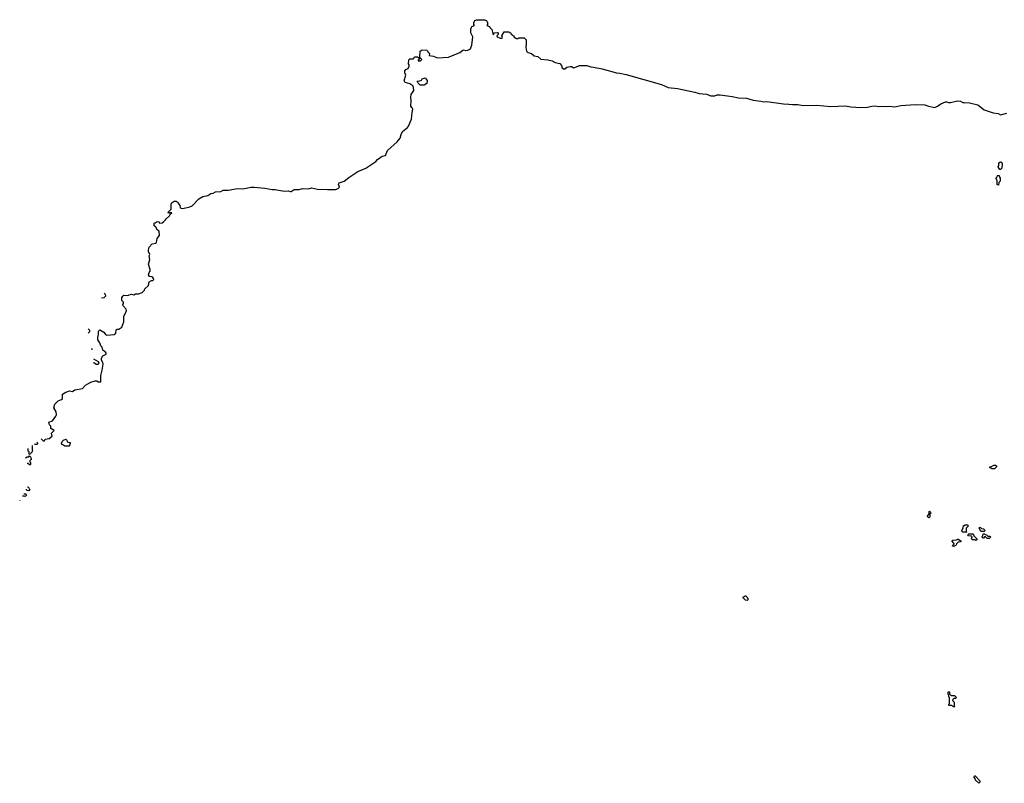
# Model space of a CAD drawing. Extents: x 2776963 to 2884430, y 684484 to 829250.
# Tile 138 of 256: x 2778286 to 2791303, y 798350 to 808450. Entities that reach past the tile are written whole.
import ezdxf

# ---------------------------------------------------------------- set-up
doc = ezdxf.new("R2010")
doc.units = 0

msp = doc.modelspace()

# ---------------------------------------------------------------- linework, layer by layer
at = {"layer": '0CON20XD'}
for points in [[(2784185, 808041), (2784213, 808045), (2784244, 808065), (2784264, 808115), (2784276, 808225), (2784250, 808275), (2784250, 808335), (2784258, 808342), (2784262, 808358), (2784300, 808375), (2784290, 808385), (2784290, 808415), (2784298, 808422), (2784302, 808438), (2784318, 808442), (2784325, 808450), (2784435, 808450), (2784442, 808442), (2784458, 808438), (2784462, 808422), (2784470, 808415), (2784470, 808385), (2784460, 808375), (2784498, 808358), (2784500, 808345), (2784528, 808318), (2784545, 808250), (2784562, 808278), (2784602, 808282), (2784610, 808275), (2784610, 808255), (2784594, 808236), (2784600, 808225), (2784640, 808205), (2784666, 808204), (2784670, 808215), (2784660, 808235), (2784692, 808288), (2784755, 808290), (2784762, 808282), (2784778, 808278), (2784780, 808265), (2784792, 808252), (2784805, 808240), (2784818, 808238), (2784820, 808225), (2784855, 808200), (2784875, 808200), (2784885, 808210), (2784955, 808210), (2784980, 808185), (2784982, 808125), (2784977, 808085), (2784988, 808035), (2785005, 808017), (2785051, 808001), (2785090, 807970), (2785135, 807964), (2785178, 807928), (2785269, 807919), (2785324, 807904), (2785365, 807883), (2785425, 807872), (2785450, 807845), (2785460, 807815), (2785475, 807800), (2785495, 807800), (2785518, 807822), (2785565, 807833), (2785585, 807830), (2785610, 807815), (2785624, 807816), (2785685, 807845), (2785785, 807843), (2785835, 807826), (2785873, 807823), (2785985, 807800), (2786175, 807745), (2786221, 807741), (2786303, 807723), (2786771, 807591), (2786858, 807555), (2786981, 807541), (2787212, 807491), (2787270, 807475), (2787367, 807467), (2787425, 807445), (2787475, 807444), (2787505, 807455), (2787545, 807458), (2787705, 807435), (2787790, 807415), (2787895, 807410), (2787985, 807384), (2788085, 807373), (2788122, 807362), (2788165, 807366), (2788384, 807336), (2788454, 807334), (2788505, 807326), (2788575, 807329), (2788645, 807313), (2788825, 807321), (2789011, 807301), (2789205, 807309), (2789275, 807297), (2789405, 807289), (2789495, 807294), (2789552, 807308), (2789595, 807310), (2789635, 807301), (2789695, 807308), (2789745, 807300), (2789785, 807306), (2789855, 807298), (2789936, 807314), (2790125, 807330), (2790253, 807323), (2790300, 807305), (2790385, 807290), (2790420, 807305), (2790462, 807338), (2790525, 807364), (2790544, 807364), (2790565, 807354), (2790594, 807354), (2790685, 807378), (2790722, 807372), (2790755, 807354), (2790774, 807354), (2790845, 807350), (2790953, 807323), (2791035, 807256), (2791155, 807216), (2791221, 807211), (2791255, 807190), (2791335, 807212)], [(2778570, 802906), (2778595, 802880), (2778615, 802880), (2778625, 802900), (2778675, 802912), (2778715, 802940), (2778708, 802982), (2778740, 803015), (2778700, 803045), (2778700, 803075), (2778682, 803092), (2778670, 803125), (2778718, 803145), (2778766, 803204), (2778772, 803225), (2778768, 803265), (2778738, 803315), (2778752, 803365), (2778795, 803408), (2778840, 803425), (2778850, 803435), (2778850, 803455), (2778850, 803495), (2778895, 803522), (2778945, 803541), (2778985, 803533), (2779017, 803553), (2779116, 803574), (2779158, 803615), (2779188, 803635), (2779225, 803654), (2779285, 803672), (2779305, 803672), (2779325, 803662), (2779358, 803662), (2779358, 803745), (2779376, 803814), (2779388, 803895), (2779387, 803917), (2779368, 803948), (2779367, 803973), (2779387, 804003), (2779430, 804025), (2779430, 804035), (2779425, 804050), (2779385, 804080), (2779377, 804117), (2779360, 804135), (2779347, 804177), (2779318, 804215), (2779318, 804245), (2779330, 804285), (2779328, 804332), (2779345, 804350), (2779399, 804319), (2779422, 804285), (2779438, 804278), (2779533, 804287), (2779557, 804305), (2779560, 804350), (2779575, 804358), (2779595, 804358), (2779635, 804382), (2779662, 804455), (2779661, 804529), (2779685, 804570), (2779698, 804605), (2779695, 804620), (2779652, 804665), (2779650, 804685), (2779660, 804695), (2779660, 804715), (2779638, 804738), (2779637, 804773), (2779648, 804795), (2779665, 804808), (2779714, 804804), (2779735, 804810), (2779765, 804820), (2779795, 804813), (2779817, 804823), (2779855, 804824), (2779905, 804843), (2779935, 804872), (2779940, 804890), (2779987, 804935), (2779998, 804982), (2780028, 805002), (2780048, 805002), (2780058, 805012), (2780057, 805027), (2780048, 805038), (2780035, 805048), (2780002, 805052), (2779988, 805075), (2779996, 805104), (2780012, 805125), (2780013, 805145), (2779991, 805215), (2780006, 805276), (2780000, 805325), (2780007, 805345), (2779988, 805385), (2779987, 805405), (2780000, 805440), (2780036, 805484), (2780084, 805496), (2780093, 805505), (2780105, 805558), (2780136, 805595), (2780128, 805655), (2780106, 805666), (2780086, 805706), (2780062, 805722), (2780062, 805758), (2780078, 805762), (2780105, 805780), (2780128, 805778), (2780130, 805765), (2780138, 805758), (2780168, 805765), (2780187, 805775), (2780215, 805802), (2780222, 805818), (2780267, 805855), (2780280, 805880), (2780297, 805895), (2780275, 805900), (2780268, 805892), (2780255, 805890), (2780250, 805905), (2780290, 805945), (2780290, 806015), (2780298, 806022), (2780302, 806038), (2780318, 806042), (2780325, 806050), (2780355, 806050), (2780362, 806042), (2780378, 806038), (2780380, 806025), (2780404, 805994), (2780406, 805965), (2780415, 805955), (2780445, 805952), (2780535, 805974), (2780565, 805989), (2780655, 806082), (2780709, 806111), (2780775, 806126), (2780815, 806152), (2780844, 806156), (2780875, 806174), (2780944, 806176), (2780976, 806194), (2781045, 806194), (2781161, 806219), (2781236, 806214), (2781345, 806234), (2781385, 806234), (2781525, 806221), (2781625, 806204), (2781665, 806204), (2781784, 806184), (2781835, 806186), (2781865, 806176), (2781875, 806177), (2781917, 806203), (2781980, 806205), (2782025, 806219), (2782105, 806213), (2782145, 806224), (2782223, 806207), (2782355, 806202), (2782460, 806205), (2782496, 806215), (2782512, 806235), (2782500, 806275), (2782509, 806291), (2782575, 806314), (2782637, 806363), (2782758, 806441), (2782864, 806485), (2782994, 806575), (2783018, 806602), (2783077, 806643), (2783123, 806655), (2783149, 806721), (2783276, 806835), (2783315, 806884), (2783328, 806932), (2783349, 806971), (2783414, 807025), (2783425, 807041), (2783466, 807136), (2783475, 807222), (2783483, 807265), (2783476, 807285), (2783456, 807306), (2783461, 807375), (2783456, 807425), (2783462, 807459), (2783498, 807515), (2783494, 807555), (2783484, 807574), (2783445, 807603), (2783381, 807621), (2783371, 807645), (2783393, 807715), (2783378, 807748), (2783376, 807774), (2783390, 807790), (2783420, 807805), (2783436, 807835), (2783437, 807855), (2783427, 807867), (2783432, 807918), (2783445, 807930), (2783487, 807933), (2783500, 807945), (2783505, 807960), (2783545, 807960), (2783572, 807942), (2783572, 807935), (2783553, 807915), (2783554, 807905), (2783586, 807905), (2783601, 807925), (2783578, 807948), (2783580, 808035), (2783605, 808050), (2783668, 808048), (2783678, 808038), (2783680, 808025), (2783702, 808002), (2783700, 807975), (2783757, 807967), (2783795, 807948), (2783815, 807945), (2783955, 807955), (2784106, 808015), (2784145, 808049), (2784155, 808051), (2784185, 808041)], [(2783635, 807582), (2783580, 807585), (2783555, 807610), (2783542, 807638), (2783575, 807640), (2783598, 807652), (2783605, 807668), (2783645, 807680), (2783672, 807645), (2783670, 807605), (2783635, 807582)], [(2791255, 806470), (2791245, 806470), (2791235, 806480), (2791222, 806505), (2791230, 806525), (2791230, 806555), (2791255, 806570), (2791266, 806566), (2791277, 806545), (2791270, 806485), (2791255, 806470)], [(2791225, 806260), (2791210, 806265), (2791210, 806325), (2791190, 806355), (2791208, 806372), (2791215, 806390), (2791235, 806390), (2791240, 806365), (2791250, 806355), (2791250, 806315), (2791230, 806295), (2791225, 806260)], [(2779404, 804832), (2779418, 804818), (2779420, 804795), (2779398, 804772), (2779366, 804767)], [(2779190, 804362), (2779198, 804358), (2779210, 804345), (2779208, 804322), (2779190, 804303)], [(2779235, 804101), (2779238, 804098), (2779240, 804085), (2779239, 804084)], [(2779261, 803966), (2779325, 803930), (2779332, 803905), (2779325, 803890), (2779295, 803890), (2779277, 803907), (2779261, 803911)], [(2778935, 802810), (2778885, 802810), (2778858, 802828), (2778842, 802832), (2778840, 802855), (2778848, 802862), (2778850, 802875), (2778865, 802890), (2778895, 802900), (2778908, 802888), (2778912, 802872), (2778922, 802862), (2778958, 802858), (2778950, 802845), (2778950, 802825), (2778935, 802810)], [(2778451, 802818), (2778450, 802765), (2778460, 802755), (2778452, 802748), (2778450, 802735), (2778432, 802718), (2778425, 802700), (2778410, 802705), (2778410, 802735), (2778400, 802745), (2778400, 802775), (2778399, 802777)], [(2778513, 802862), (2778520, 802855), (2778515, 802830), (2778492, 802832), (2778483, 802841)], [(2778364, 802657), (2778385, 802670), (2778405, 802670), (2778415, 802680), (2778428, 802668), (2778432, 802652), (2778440, 802645), (2778440, 802635), (2778420, 802615), (2778422, 802602), (2778430, 802595), (2778430, 802565), (2778425, 802560), (2778395, 802580), (2778384, 802581)], [(2791175, 802510), (2791135, 802510), (2791128, 802518), (2791112, 802522), (2791110, 802535), (2791135, 802540), (2791165, 802560), (2791185, 802560), (2791198, 802548), (2791200, 802535), (2791175, 802510)], [(2778389, 802270), (2778395, 802270), (2778408, 802258), (2778412, 802242), (2778420, 802235), (2778405, 802220), (2778382, 802222), (2778378, 802238), (2778377, 802239)], [(2778340, 802179), (2778368, 802178), (2778370, 802155), (2778358, 802142), (2778345, 802150), (2778322, 802150)], [(2778290, 802097), (2778290, 802095), (2778286, 802091)], [(2790305, 801860), (2790292, 801872), (2790290, 801885), (2790310, 801915), (2790310, 801945), (2790315, 801950), (2790328, 801938), (2790330, 801925), (2790320, 801915), (2790320, 801875), (2790305, 801860)], [(2790805, 801670), (2790755, 801670), (2790740, 801685), (2790740, 801695), (2790760, 801725), (2790762, 801758), (2790778, 801762), (2790785, 801770), (2790815, 801770), (2790830, 801755), (2790800, 801725), (2790800, 801685), (2790810, 801675), (2790805, 801670)], [(2791035, 801680), (2790992, 801682), (2790972, 801728), (2790985, 801740), (2791002, 801722), (2791028, 801718), (2791050, 801695), (2791035, 801680)], [(2790925, 801560), (2790915, 801570), (2790882, 801572), (2790870, 801585), (2790878, 801608), (2790865, 801620), (2790832, 801622), (2790822, 801638), (2790835, 801650), (2790888, 801648), (2790898, 801638), (2790902, 801622), (2790940, 801585), (2790938, 801572), (2790925, 801560)], [(2791105, 801590), (2791075, 801590), (2791055, 801610), (2791042, 801608), (2791028, 801592), (2791022, 801592), (2791010, 801605), (2791010, 801615), (2791020, 801625), (2791022, 801648), (2791045, 801650), (2791052, 801642), (2791068, 801638), (2791085, 801620), (2791118, 801618), (2791120, 801605), (2791105, 801590)], [(2790635, 801480), (2790620, 801485), (2790622, 801498), (2790640, 801515), (2790638, 801528), (2790610, 801555), (2790622, 801568), (2790675, 801570), (2790682, 801578), (2790695, 801580), (2790728, 801558), (2790728, 801542), (2790692, 801538), (2790672, 801518), (2790668, 801502), (2790635, 801480)], [(2787905, 800770), (2787882, 800772), (2787852, 800802), (2787852, 800818), (2787868, 800822), (2787875, 800830), (2787888, 800828), (2787898, 800818), (2787902, 800802), (2787920, 800785), (2787905, 800770)], [(2790645, 799360), (2790632, 799362), (2790605, 799380), (2790575, 799380), (2790570, 799385), (2790570, 799395), (2790580, 799405), (2790580, 799485), (2790570, 799495), (2790570, 799515), (2790560, 799525), (2790560, 799555), (2790565, 799560), (2790578, 799558), (2790580, 799535), (2790602, 799512), (2790645, 799510), (2790670, 799485), (2790658, 799472), (2790635, 799470), (2790620, 799455), (2790622, 799442), (2790640, 799425), (2790640, 799375), (2790650, 799365), (2790645, 799360)], [(2790965, 798350), (2790922, 798392), (2790920, 798415), (2790900, 798435), (2790912, 798448), (2790918, 798448), (2790980, 798385), (2790980, 798365), (2790965, 798350)]]:
    msp.add_lwpolyline(points, dxfattribs=at)

doc.saveas('drawing.dxf')
